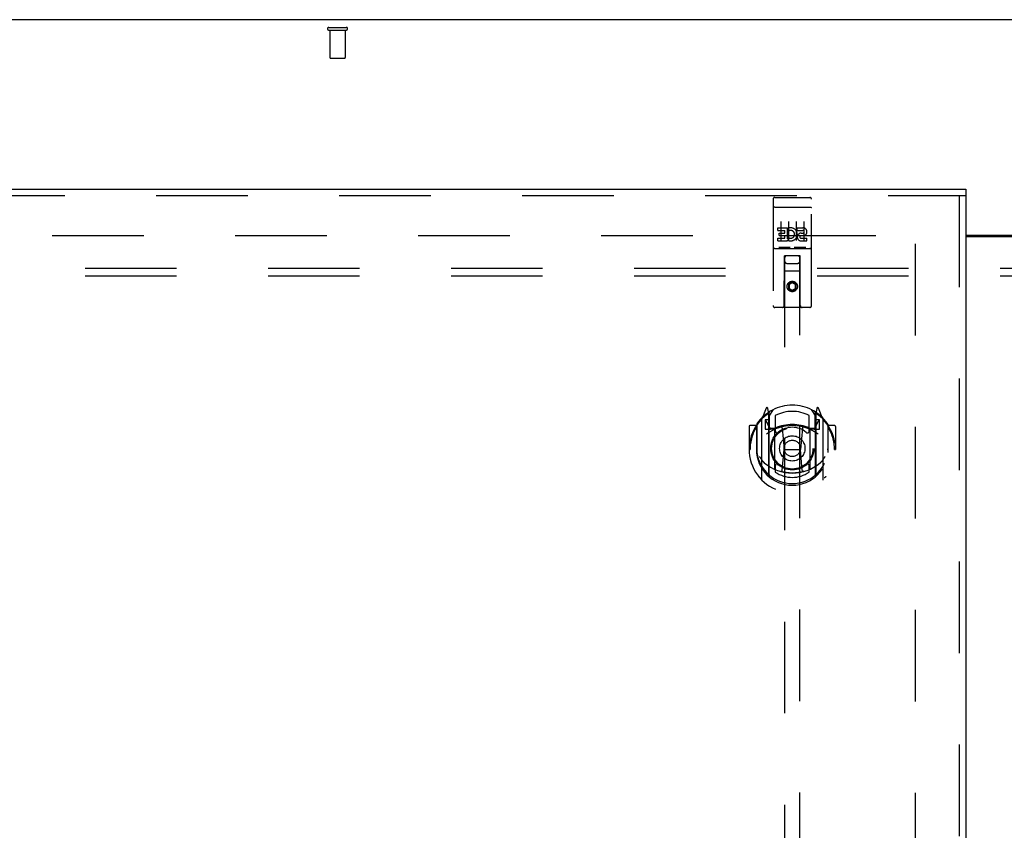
# Model space of a CAD drawing. Header units: inches. Extents: x 0 to 270, y 0 to 175.
# Tile 75 of 95: x 61 to 77, y 106 to 120. Entities that reach past the tile are written whole.
import ezdxf

# ---------------------------------------------------------------- set-up
doc = ezdxf.new("R2010")
doc.units = ezdxf.units.IN
doc.header["$LTSCALE"] = 14.84127
doc.header["$MEASUREMENT"] = 0
doc.linetypes.add('HIDDEN', pattern=[0.2, 0.1, -0.1])
doc.layers.get('0').update_dxf_attribs({"linetype": 'CONTINUOUS'})
for name, color, linetype in [('DEFAULT_2', 8, 'HIDDEN'), ('LEFT_OR_SECONDARY_DOOR_ASSEMBLY', 7, 'CONTINUOUS'), ('SUBPANELS', 7, 'CONTINUOUS')]:
    doc.layers.add(name, color=color, linetype=linetype)

msp = doc.modelspace()

# ---------------------------------------------------------------- linework, layer by layer
at = {"color": 7, "linetype": 'Continuous'}
for p, q in [((110.9024, 119.5404), (45.2774, 119.5404)), ((76.5274, 116.0454), (77.8399, 116.0454))]:
    msp.add_line(p, q, dxfattribs=at)
at = {"color": 3, "linetype": 'Continuous'}
msp.add_line((76.5274, 116.0254), (77.8399, 116.0254), dxfattribs=at)
at = {"layer": 'DEFAULT_2', "color": 8, "linetype": 'HIDDEN'}
for p, q in [((66.1979, 119.4154), (66.4819, 119.4154)), ((66.1979, 119.3724), (66.4819, 119.3724)), ((66.2159, 119.3724), (66.2159, 118.9254)), ((66.4639, 119.3724), (66.4639, 118.9254)), ((66.2259, 118.9154), (66.4539, 118.9154)), ((46.8711, 116.0404), (75.8399, 116.0404)), ((75.7149, 55.0554), (75.7149, 116.0254))]:
    msp.add_line(p, q, dxfattribs=at)
for centre, radius, start, end in [((66.1979, 119.3939), 0.0215, 90, 270), ((66.4819, 119.3939), 0.0215, 270, 90), ((66.2259, 118.9254), 0.01, 180, 270), ((66.4539, 118.9254), 0.01, 270, 360)]:
    msp.add_arc(centre, radius, start, end, dxfattribs=at)
at = {"layer": 'LEFT_OR_SECONDARY_DOOR_ASSEMBLY', "color": 3, "linetype": 'Continuous'}
for p, q in [((45.5899, 116.7904), (76.5274, 116.7904)), ((76.5274, 116.6864), (76.5274, 54.3944))]:
    msp.add_line(p, q, dxfattribs=at)
at = {"layer": 'LEFT_OR_SECONDARY_DOOR_ASSEMBLY', "color": 7, "linetype": 'Continuous'}
msp.add_line((76.5274, 116.7904), (76.5274, 116.6864), dxfattribs=at)
at = {"layer": 'LEFT_OR_SECONDARY_DOOR_ASSEMBLY', "color": 8, "linetype": 'HIDDEN'}
for p, q in [((45.5899, 116.6864), (76.5274, 116.6864)), ((73.4024, 116.6279), (73.4024, 114.9029)), ((73.4324, 116.6579), (73.9974, 116.6579)), ((74.0274, 114.9029), (74.0274, 116.6279)), ((76.4234, 116.6864), (76.4234, 54.3944)), ((73.419, 116.4991), (73.4183, 116.499)), ((73.4198, 116.4992), (73.419, 116.4991)), ((73.4205, 116.4993), (73.4198, 116.4992)), ((73.4213, 116.4993), (73.4205, 116.4993)), ((73.4221, 116.4994), (73.4213, 116.4993)), ((73.4229, 116.4995), (73.4221, 116.4994)), ((73.4237, 116.4995), (73.4229, 116.4995)), ((73.4245, 116.4996), (73.4237, 116.4995)), ((73.4253, 116.4997), (73.4245, 116.4996)), ((73.4261, 116.4997), (73.4253, 116.4997)), ((73.427, 116.4997), (73.4261, 116.4997)), ((73.4278, 116.4998), (73.427, 116.4997)), ((73.4286, 116.4998), (73.4278, 116.4998)), ((73.4295, 116.4998), (73.4286, 116.4998)), ((73.4303, 116.4999), (73.4295, 116.4998)), ((73.4311, 116.4999), (73.4303, 116.4999)), ((73.432, 116.4999), (73.4311, 116.4999)), ((73.432, 116.4999), (73.9974, 116.4999)), ((73.9974, 116.4999), (73.9982, 116.4999)), ((73.9982, 116.4999), (73.9991, 116.4999)), ((73.9991, 116.4999), (73.9999, 116.4998)), ((73.9999, 116.4998), (74.0008, 116.4998)), ((74.0008, 116.4998), (74.0016, 116.4998)), ((74.0016, 116.4998), (74.0024, 116.4998)), ((74.0024, 116.4998), (74.0032, 116.4997)), ((74.0032, 116.4997), (74.0041, 116.4997)), ((74.0041, 116.4997), (74.0049, 116.4996)), ((74.0049, 116.4996), (74.0057, 116.4996)), ((74.0057, 116.4996), (74.0065, 116.4995)), ((74.0065, 116.4995), (74.0073, 116.4995)), ((74.0073, 116.4995), (74.0081, 116.4994)), ((74.0081, 116.4994), (74.0089, 116.4993)), ((74.0089, 116.4993), (74.0096, 116.4992)), ((74.0096, 116.4992), (74.0104, 116.4991)), ((73.5274, 116.2667), (73.5274, 115.9607)), ((73.6524, 116.2667), (73.6524, 115.9607)), ((73.7774, 116.2667), (73.7774, 115.9607)), ((73.9024, 116.2667), (73.9024, 115.9607)), ((73.483, 116.1227), (73.483, 116.1651)), ((73.483, 116.1651), (73.6392, 116.1651)), ((73.483, 116.1227), (73.5966, 116.1227)), ((73.5966, 116.0802), (73.5966, 116.1227)), ((73.6392, 115.9875), (73.6392, 116.1651)), ((73.6636, 116.117), (73.6466, 116.1561)), ((73.7954, 116.1227), (73.7954, 116.1651)), ((73.7954, 116.1651), (73.8879, 116.1651)), ((73.7954, 116.1227), (73.8879, 116.1227)), ((73.483, 115.9519), (73.483, 115.9943)), ((73.483, 115.9943), (73.5966, 115.9943)), ((73.483, 115.9519), (73.6392, 115.9519)), ((73.5044, 116.0378), (73.5044, 116.0802)), ((73.5044, 116.0802), (73.5966, 116.0802)), ((73.5044, 116.0378), (73.5966, 116.0378)), ((73.5966, 115.9943), (73.5966, 116.0378)), ((73.6392, 115.9875), (73.6522, 116.0061)), ((73.6392, 115.9519), (73.6392, 115.9641)), ((73.6427, 115.9624), (73.6392, 115.9641)), ((73.8554, 116.0378), (73.9017, 116.0378)), ((73.8593, 116.0788), (73.8878, 116.0788)), ((73.8593, 115.9943), (73.9517, 115.9943)), ((73.8593, 115.9519), (73.9517, 115.9519)), ((73.9517, 115.9519), (73.9517, 115.9943)), ((73.4324, 115.8299), (73.9974, 115.8299)), ((73.676, 115.8459), (73.504, 115.8459)), ((73.926, 115.8459), (73.754, 115.8459)), ((73.5849, 114.9029), (73.5884, 115.7129)), ((73.6099, 115.7129), (73.5884, 115.7129)), ((73.5899, 115.7129), (73.5899, 87.7111)), ((73.8199, 115.7129), (73.6099, 115.7129)), ((73.8414, 115.7129), (73.8199, 115.7129)), ((73.8399, 87.7111), (73.8399, 115.7129)), ((73.8449, 114.9029), (73.8414, 115.7129)), ((73.8425, 115.4629), (73.5873, 115.4629)), ((73.6299, 115.5879), (73.7999, 115.5879)), ((73.7149, 115.2847), (73.6524, 115.2486)), ((73.6524, 115.2486), (73.6524, 115.1765)), ((73.6524, 115.2486), (73.6624, 115.2429)), ((73.6524, 115.1765), (73.6624, 115.1822)), ((73.6524, 115.1765), (73.7149, 115.1404)), ((73.7149, 115.2732), (73.6624, 115.2429)), ((73.6624, 115.2429), (73.6624, 115.1822)), ((73.6624, 115.1822), (73.7149, 115.1519)), ((73.7149, 115.2847), (73.7149, 115.2732)), ((73.7774, 115.2486), (73.7149, 115.2847)), ((73.7674, 115.2429), (73.7149, 115.2732)), ((73.7149, 115.1519), (73.7674, 115.1822)), ((73.7149, 115.1404), (73.7774, 115.1765)), ((73.7149, 115.1404), (73.7149, 115.1519)), ((73.7774, 115.2486), (73.7674, 115.2429)), ((73.7674, 115.1822), (73.7674, 115.2429)), ((73.7774, 115.1765), (73.7674, 115.1822)), ((73.7774, 115.1765), (73.7774, 115.2486)), ((73.9974, 114.8729), (73.4324, 114.8729)), ((73.2895, 113.2387), (73.2193, 113.0632)), ((73.3324, 113.1551), (73.3182, 113.2357)), ((74.1116, 113.2357), (74.0974, 113.1551)), ((74.2105, 113.0632), (74.1403, 113.2387)), ((73.3111, 113.1587), (73.3108, 113.1585)), ((73.3111, 113.1587), (73.3108, 113.1585)), ((73.3116, 113.159), (73.3111, 113.1587)), ((73.3324, 112.1389), (73.3324, 113.1551)), ((73.3399, 113.1079), (73.4099, 113.2169)), ((73.3399, 112.1638), (73.3399, 113.1668)), ((73.3424, 113.1422), (73.3424, 112.9348)), ((73.4399, 113.1201), (73.4399, 112.8675)), ((73.9899, 112.8675), (73.9899, 113.1201)), ((74.0199, 113.2169), (74.0899, 113.1079)), ((74.0874, 112.9348), (74.0874, 113.1422)), ((74.0899, 112.1638), (74.0899, 113.1668)), ((74.0974, 113.1551), (74.0974, 112.1389)), ((74.1189, 113.1585), (74.1144, 113.1617)), ((73.0149, 112.9421), (73.0149, 112.5689)), ((73.1324, 112.9571), (73.0299, 112.9571)), ((73.1324, 112.9571), (73.1324, 112.5689)), ((73.1405, 112.9421), (73.1324, 112.9571)), ((73.1399, 112.9798), (73.1399, 112.5222)), ((73.2149, 113.0526), (73.2149, 112.0851)), ((73.2724, 113.0479), (73.2724, 112.8979)), ((73.3399, 113.0479), (73.2724, 113.0479)), ((73.2807, 113.0402), (73.3101, 112.9943)), ((73.3624, 112.9148), (73.4282, 112.9148)), ((73.5518, 112.913), (73.5824, 112.5689)), ((73.878, 112.913), (73.8474, 112.5689)), ((74.0016, 112.9148), (74.0674, 112.9148)), ((74.1574, 113.0479), (74.0899, 113.0479)), ((74.1197, 112.9943), (74.1491, 113.0402)), ((74.1574, 112.8979), (74.1574, 113.0479)), ((74.2149, 112.0851), (74.2149, 113.0526)), ((74.2974, 112.9571), (74.2893, 112.9421)), ((74.2899, 112.9798), (74.2899, 112.5222)), ((74.2974, 112.5689), (74.2974, 112.9571)), ((74.3999, 112.9571), (74.2974, 112.9571)), ((74.4149, 112.9421), (74.4149, 112.5689)), ((73.2724, 112.8979), (73.3324, 112.8979)), ((73.4324, 112.8968), (73.3599, 112.8968)), ((73.4324, 112.2558), (73.4324, 112.887)), ((74.0699, 112.8968), (73.9974, 112.8968)), ((73.9974, 112.887), (73.9974, 112.2558)), ((74.0974, 112.8979), (74.1574, 112.8979)), ((73.0149, 112.5689), (73.0299, 112.5689)), ((73.1324, 112.5689), (73.1474, 112.5689)), ((73.5522, 112.2296), (73.5824, 112.5689)), ((73.5824, 112.5689), (73.8474, 112.5689)), ((73.8776, 112.2296), (73.8474, 112.5689)), ((74.2974, 112.5689), (74.2824, 112.5689)), ((74.3999, 112.5689), (74.4149, 112.5689)), ((73.4399, 112.3063), (73.4399, 112.2035)), ((73.9899, 112.2035), (73.9899, 112.3063))]:
    msp.add_line(p, q, dxfattribs=at)
for points in [[(73.4183, 116.499), (73.4179, 116.4989), (73.4175, 116.4989), (73.4172, 116.4988), (73.4168, 116.4988), (73.4164, 116.4987), (73.4161, 116.4987), (73.4157, 116.4986), (73.4154, 116.4986), (73.415, 116.4985), (73.4147, 116.4984), (73.4144, 116.4984), (73.414, 116.4983), (73.4137, 116.4982), (73.4134, 116.4982), (73.413, 116.4981), (73.4127, 116.498), (73.4124, 116.498), (73.4121, 116.4979), (73.4118, 116.4978), (73.4115, 116.4978), (73.4112, 116.4977), (73.4109, 116.4976), (73.4106, 116.4975), (73.4103, 116.4975), (73.41, 116.4974), (73.4097, 116.4973), (73.4095, 116.4972), (73.4092, 116.4971), (73.4089, 116.4971), (73.4087, 116.497), (73.4084, 116.4969), (73.4082, 116.4968), (73.4079, 116.4967), (73.4077, 116.4966), (73.4074, 116.4966), (73.4072, 116.4965), (73.407, 116.4964), (73.4068, 116.4963), (73.4066, 116.4962), (73.4063, 116.4961), (73.4061, 116.496), (73.4059, 116.4959), (73.4057, 116.4958), (73.4055, 116.4957), (73.4054, 116.4957), (73.4052, 116.4956), (73.405, 116.4955), (73.4048, 116.4954), (73.4047, 116.4953), (73.4045, 116.4952), (73.4044, 116.4951), (73.4042, 116.495), (73.4041, 116.4949), (73.4039, 116.4948), (73.4038, 116.4947), (73.4037, 116.4946), (73.4036, 116.4945), (73.4035, 116.4944), (73.4033, 116.4943), (73.4032, 116.4942), (73.4031, 116.4941), (73.4031, 116.494), (73.403, 116.4939), (73.4029, 116.4938), (73.4028, 116.4937), (73.4027, 116.4936), (73.4027, 116.4935), (73.4026, 116.4934), (73.4026, 116.4933), (73.4025, 116.4932), (73.4025, 116.4931), (73.4025, 116.493), (73.4024, 116.4929), (73.4024, 116.4927), (73.4024, 116.4926), (73.4024, 116.4925), (73.4024, 116.4924)], [(74.0104, 116.4991), (74.0112, 116.499), (74.0115, 116.499), (74.0119, 116.4989), (74.0123, 116.4989), (74.0126, 116.4988), (74.013, 116.4988), (74.0134, 116.4987), (74.0137, 116.4987), (74.0141, 116.4986), (74.0144, 116.4986), (74.0147, 116.4985), (74.0151, 116.4984), (74.0154, 116.4984), (74.0158, 116.4983), (74.0161, 116.4982), (74.0164, 116.4982), (74.0167, 116.4981), (74.0171, 116.498), (74.0174, 116.498), (74.0177, 116.4979), (74.018, 116.4978), (74.0183, 116.4978), (74.0186, 116.4977), (74.0189, 116.4976), (74.0192, 116.4975), (74.0195, 116.4975), (74.0198, 116.4974), (74.02, 116.4973), (74.0203, 116.4972), (74.0206, 116.4971), (74.0208, 116.4971), (74.0211, 116.497), (74.0214, 116.4969), (74.0216, 116.4968), (74.0219, 116.4967), (74.0221, 116.4966), (74.0223, 116.4966), (74.0226, 116.4965), (74.0228, 116.4964), (74.023, 116.4963), (74.0232, 116.4962), (74.0234, 116.4961), (74.0236, 116.496), (74.0238, 116.4959), (74.024, 116.4958), (74.0242, 116.4957), (74.0244, 116.4957), (74.0246, 116.4956), (74.0248, 116.4955), (74.0249, 116.4954), (74.0251, 116.4953), (74.0253, 116.4952), (74.0254, 116.4951), (74.0256, 116.495), (74.0257, 116.4949), (74.0258, 116.4948), (74.026, 116.4947), (74.0261, 116.4946), (74.0262, 116.4945), (74.0263, 116.4944), (74.0264, 116.4943), (74.0265, 116.4942), (74.0266, 116.4941), (74.0267, 116.494), (74.0268, 116.4939), (74.0269, 116.4938), (74.027, 116.4937), (74.027, 116.4936), (74.0271, 116.4935), (74.0272, 116.4934), (74.0272, 116.4933), (74.0272, 116.4932), (74.0273, 116.4931), (74.0273, 116.493), (74.0273, 116.4929), (74.0274, 116.4927), (74.0274, 116.4926), (74.0274, 116.4925), (74.0274, 116.4924)], [(73.504, 115.8459), (73.5038, 115.8459), (73.5036, 115.8459), (73.5033, 115.8459), (73.5031, 115.8459), (73.5029, 115.8459), (73.5027, 115.8459), (73.5026, 115.8459), (73.5024, 115.8459), (73.5022, 115.8459), (73.502, 115.8459), (73.5018, 115.846), (73.5016, 115.846), (73.5015, 115.846), (73.5013, 115.846), (73.5011, 115.846), (73.501, 115.846), (73.5008, 115.8461), (73.5007, 115.8461), (73.5005, 115.8461), (73.5004, 115.8461), (73.5002, 115.8462), (73.5001, 115.8462), (73.4999, 115.8462), (73.4998, 115.8462), (73.4997, 115.8463), (73.4995, 115.8463), (73.4994, 115.8463), (73.4993, 115.8464), (73.4991, 115.8464), (73.499, 115.8464), (73.4989, 115.8465), (73.4988, 115.8465), (73.4987, 115.8465), (73.4986, 115.8466), (73.4984, 115.8466), (73.4983, 115.8467), (73.4982, 115.8467), (73.4981, 115.8467), (73.498, 115.8468), (73.4979, 115.8468), (73.4978, 115.8469), (73.4977, 115.8469), (73.4977, 115.8469), (73.4976, 115.847), (73.4975, 115.847), (73.4974, 115.8471)], [(73.6824, 115.8471), (73.6823, 115.847), (73.6822, 115.847), (73.6821, 115.8469), (73.682, 115.8469), (73.6819, 115.8469), (73.6818, 115.8468), (73.6817, 115.8468), (73.6816, 115.8467), (73.6815, 115.8467), (73.6814, 115.8467), (73.6813, 115.8466), (73.6812, 115.8466), (73.6811, 115.8465), (73.681, 115.8465), (73.6809, 115.8465), (73.6808, 115.8464), (73.6806, 115.8464), (73.6805, 115.8464), (73.6804, 115.8463), (73.6803, 115.8463), (73.6801, 115.8463), (73.68, 115.8462), (73.6798, 115.8462), (73.6797, 115.8462), (73.6796, 115.8462), (73.6794, 115.8461), (73.6793, 115.8461), (73.6791, 115.8461), (73.679, 115.8461), (73.6788, 115.846), (73.6786, 115.846), (73.6785, 115.846), (73.6783, 115.846), (73.6781, 115.846), (73.678, 115.846), (73.6778, 115.8459), (73.6776, 115.8459), (73.6774, 115.8459), (73.6772, 115.8459), (73.677, 115.8459), (73.6768, 115.8459), (73.6766, 115.8459), (73.6764, 115.8459), (73.6762, 115.8459), (73.676, 115.8459)], [(73.754, 115.8459), (73.7538, 115.8459), (73.7536, 115.8459), (73.7534, 115.8459), (73.7531, 115.8459), (73.7529, 115.8459), (73.7528, 115.8459), (73.7526, 115.8459), (73.7524, 115.8459), (73.7522, 115.8459), (73.752, 115.8459), (73.7518, 115.846), (73.7516, 115.846), (73.7515, 115.846), (73.7513, 115.846), (73.7511, 115.846), (73.751, 115.846), (73.7508, 115.8461), (73.7507, 115.8461), (73.7505, 115.8461), (73.7504, 115.8461), (73.7502, 115.8462), (73.7501, 115.8462), (73.7499, 115.8462), (73.7498, 115.8462), (73.7497, 115.8463), (73.7495, 115.8463), (73.7494, 115.8463), (73.7493, 115.8464), (73.7491, 115.8464), (73.749, 115.8464), (73.7489, 115.8465), (73.7488, 115.8465), (73.7487, 115.8465), (73.7486, 115.8466), (73.7485, 115.8466), (73.7483, 115.8467), (73.7482, 115.8467), (73.7481, 115.8467), (73.748, 115.8468), (73.7479, 115.8468), (73.7478, 115.8469), (73.7477, 115.8469), (73.7477, 115.8469), (73.7476, 115.847), (73.7475, 115.847), (73.7474, 115.8471)], [(73.9324, 115.8471), (73.9323, 115.847), (73.9322, 115.847), (73.9321, 115.8469), (73.932, 115.8469), (73.9319, 115.8469), (73.9318, 115.8468), (73.9318, 115.8468), (73.9316, 115.8467), (73.9315, 115.8467), (73.9314, 115.8467), (73.9313, 115.8466), (73.9312, 115.8466), (73.9311, 115.8465), (73.931, 115.8465), (73.9309, 115.8465), (73.9308, 115.8464), (73.9306, 115.8464), (73.9305, 115.8464), (73.9304, 115.8463), (73.9303, 115.8463), (73.9301, 115.8463), (73.93, 115.8462), (73.9299, 115.8462), (73.9297, 115.8462), (73.9296, 115.8462), (73.9294, 115.8461), (73.9293, 115.8461), (73.9291, 115.8461), (73.929, 115.8461), (73.9288, 115.846), (73.9286, 115.846), (73.9285, 115.846), (73.9283, 115.846), (73.9281, 115.846), (73.928, 115.846), (73.9278, 115.8459), (73.9276, 115.8459), (73.9274, 115.8459), (73.9272, 115.8459), (73.927, 115.8459), (73.9268, 115.8459), (73.9266, 115.8459), (73.9264, 115.8459), (73.9262, 115.8459), (73.926, 115.8459)], [(73.1695, 113.0077), (73.1702, 113.0085), (73.1709, 113.0094), (73.1716, 113.0102), (73.1723, 113.011), (73.173, 113.0118), (73.1738, 113.0126), (73.1745, 113.0133), (73.1752, 113.0141), (73.176, 113.0149), (73.1768, 113.0156), (73.1775, 113.0163), (73.1783, 113.0171), (73.1791, 113.0178), (73.1799, 113.0185), (73.1807, 113.0191), (73.1815, 113.0198), (73.1823, 113.0205), (73.1832, 113.0211), (73.184, 113.0217), (73.1848, 113.0224), (73.1857, 113.023), (73.1865, 113.0236), (73.1874, 113.0241), (73.1883, 113.0247), (73.1891, 113.0252), (73.19, 113.0258), (73.1909, 113.0263), (73.1918, 113.0268), (73.1927, 113.0273), (73.1936, 113.0278), (73.1945, 113.0282), (73.1954, 113.0287), (73.1964, 113.0291), (73.1973, 113.0295)], [(74.2325, 113.0295), (74.2334, 113.0291), (74.2343, 113.0287), (74.2353, 113.0282), (74.2362, 113.0278), (74.2371, 113.0273), (74.238, 113.0268), (74.2389, 113.0263), (74.2398, 113.0258), (74.2407, 113.0252), (74.2415, 113.0247), (74.2424, 113.0241), (74.2433, 113.0236), (74.2441, 113.023), (74.245, 113.0224), (74.2458, 113.0217), (74.2466, 113.0211), (74.2475, 113.0205), (74.2483, 113.0198), (74.2491, 113.0191), (74.2499, 113.0185), (74.2507, 113.0178), (74.2515, 113.0171), (74.2523, 113.0163), (74.253, 113.0156), (74.2538, 113.0149), (74.2545, 113.0141), (74.2553, 113.0133), (74.256, 113.0126), (74.2568, 113.0118), (74.2575, 113.011), (74.2582, 113.0102), (74.2589, 113.0094), (74.2596, 113.0085), (74.2603, 113.0077)], [(73.1824, 112.4555), (73.1855, 112.4502), (73.1885, 112.4452), (73.1915, 112.4403), (73.1944, 112.4357), (73.1972, 112.4313), (73.1999, 112.4271), (73.2026, 112.423), (73.2052, 112.4191), (73.2077, 112.4153), (73.2102, 112.4117), (73.2127, 112.4083), (73.2151, 112.405), (73.2174, 112.4017), (73.2197, 112.3987), (73.222, 112.3957), (73.2242, 112.3928), (73.2264, 112.3901), (73.2285, 112.3874), (73.2306, 112.3849), (73.2326, 112.3824), (73.2346, 112.3801), (73.2366, 112.3778), (73.2385, 112.3756), (73.2404, 112.3735), (73.2423, 112.3715), (73.2441, 112.3695), (73.2459, 112.3677), (73.2477, 112.3659), (73.2494, 112.3641), (73.2511, 112.3625), (73.2527, 112.3609), (73.2544, 112.3594), (73.256, 112.3579), (73.2575, 112.3565), (73.259, 112.3551), (73.2605, 112.3539)], [(74.1692, 112.3539), (74.1707, 112.3551), (74.1722, 112.3565), (74.1738, 112.3579), (74.1754, 112.3593), (74.177, 112.3609), (74.1787, 112.3625), (74.1804, 112.3641), (74.1821, 112.3659), (74.1839, 112.3677), (74.1857, 112.3695), (74.1875, 112.3715), (74.1893, 112.3735), (74.1912, 112.3756), (74.1932, 112.3778), (74.1951, 112.3801), (74.1972, 112.3824), (74.1992, 112.3849), (74.2013, 112.3874), (74.2034, 112.3901), (74.2056, 112.3928), (74.2078, 112.3957), (74.21, 112.3986), (74.2123, 112.4017), (74.2147, 112.4049), (74.2171, 112.4082), (74.2195, 112.4117), (74.222, 112.4153), (74.2246, 112.4191), (74.2272, 112.423), (74.2299, 112.427), (74.2326, 112.4313), (74.2354, 112.4357), (74.2383, 112.4403), (74.2412, 112.4451), (74.2443, 112.4502), (74.2474, 112.4555)], [(73.1973, 112.1082), (73.1964, 112.1086), (73.1954, 112.1091), (73.1945, 112.1095), (73.1936, 112.11), (73.1927, 112.1105), (73.1918, 112.1109), (73.1909, 112.1115), (73.19, 112.112), (73.1891, 112.1125), (73.1883, 112.1131), (73.1874, 112.1136), (73.1865, 112.1142), (73.1857, 112.1148), (73.1848, 112.1154), (73.184, 112.116), (73.1832, 112.1166), (73.1823, 112.1173), (73.1815, 112.1179), (73.1807, 112.1186), (73.1799, 112.1193), (73.1791, 112.12), (73.1783, 112.1207), (73.1775, 112.1214), (73.1768, 112.1221), (73.176, 112.1229), (73.1752, 112.1236), (73.1745, 112.1244), (73.1738, 112.1252), (73.173, 112.126), (73.1723, 112.1268), (73.1716, 112.1276), (73.1709, 112.1284), (73.1702, 112.1292), (73.1695, 112.1301)], [(73.9028, 112.2121), (73.8974, 112.2106), (73.892, 112.2092), (73.8866, 112.2078), (73.8812, 112.2064), (73.8757, 112.2051), (73.8703, 112.2038), (73.8648, 112.2026), (73.8594, 112.2014), (73.8539, 112.2003), (73.8484, 112.1992), (73.8429, 112.1982), (73.8374, 112.1972), (73.8319, 112.1962), (73.8263, 112.1953), (73.8208, 112.1944), (73.8153, 112.1936), (73.8097, 112.1928), (73.8042, 112.1921), (73.7986, 112.1914), (73.7931, 112.1907), (73.7875, 112.1901), (73.7819, 112.1896), (73.7764, 112.1891), (73.7708, 112.1886), (73.7652, 112.1882), (73.7596, 112.1878), (73.754, 112.1875), (73.7485, 112.1872), (73.7429, 112.1869), (73.7373, 112.1867), (73.7317, 112.1866), (73.7261, 112.1865), (73.7205, 112.1864), (73.7149, 112.1864), (73.7093, 112.1864), (73.7037, 112.1865), (73.6981, 112.1866), (73.6925, 112.1867), (73.6869, 112.1869), (73.6813, 112.1872), (73.6757, 112.1875), (73.6701, 112.1878), (73.6646, 112.1882), (73.659, 112.1886), (73.6534, 112.1891), (73.6478, 112.1896), (73.6423, 112.1901), (73.6367, 112.1907), (73.6311, 112.1914), (73.6256, 112.1921), (73.62, 112.1928), (73.6145, 112.1936), (73.609, 112.1944), (73.6034, 112.1953), (73.5979, 112.1962), (73.5924, 112.1972), (73.5869, 112.1982), (73.5814, 112.1992), (73.5759, 112.2003), (73.5704, 112.2014), (73.565, 112.2026), (73.5595, 112.2038), (73.554, 112.2051), (73.5486, 112.2064), (73.5432, 112.2078), (73.5377, 112.2092), (73.5323, 112.2106), (73.5269, 112.2121)], [(74.2603, 112.1301), (74.2596, 112.1292), (74.2589, 112.1284), (74.2582, 112.1276), (74.2575, 112.1268), (74.2568, 112.126), (74.256, 112.1252), (74.2553, 112.1244), (74.2545, 112.1236), (74.2538, 112.1229), (74.253, 112.1221), (74.2523, 112.1214), (74.2515, 112.1207), (74.2507, 112.12), (74.2499, 112.1193), (74.2491, 112.1186), (74.2483, 112.1179), (74.2475, 112.1173), (74.2466, 112.1166), (74.2458, 112.116), (74.245, 112.1154), (74.2441, 112.1148), (74.2433, 112.1142), (74.2424, 112.1136), (74.2415, 112.1131), (74.2407, 112.1125), (74.2398, 112.112), (74.2389, 112.1115), (74.238, 112.1109), (74.2371, 112.1105), (74.2362, 112.11), (74.2353, 112.1095), (74.2343, 112.1091), (74.2334, 112.1086), (74.2325, 112.1082)]]:
    msp.add_lwpolyline(points, dxfattribs=at)
for centre, radius in [((73.7149, 115.2129), 0.085), ((73.7149, 115.2129), 0.0845), ((73.7149, 112.5869), 0.35), ((73.7149, 112.5869), 0.335), ((73.7149, 112.5869), 0.205), ((73.7149, 112.5869), 0.133)]:
    msp.add_circle(centre, radius, dxfattribs=at)
for centre, radius, start, end in [((73.4324, 116.6279), 0.03, 90, 180), ((73.9974, 116.6279), 0.03, 0, 90), ((73.6889, 116.0583), 0.1065, 244.26362, 113.40274), ((73.6889, 116.0583), 0.0639, 234.88948, 113.40261), ((73.8879, 116.1007), 0.0219, 269.90115, 90), ((73.888, 116.1007), 0.0644, 282.29948, 90.07752), ((73.8593, 116.0153), 0.0635, 90, 270), ((73.8593, 116.0162), 0.0219, 100.307, 270), ((73.4324, 115.7999), 0.03, 90, 180), ((73.9974, 115.7999), 0.03, 0, 90), ((73.6299, 115.6729), 0.04, 90, 180), ((73.6299, 115.6279), 0.04, 180, 270), ((73.7999, 115.6729), 0.04, 0, 90), ((73.7999, 115.6279), 0.04, 270, 360), ((73.4324, 114.9029), 0.03, 180, 270), ((73.5549, 114.9029), 0.03, 270, 360), ((73.8749, 114.9029), 0.03, 180, 270), ((73.9974, 114.9029), 0.03, 270, 360), ((73.7149, 112.5869), 0.7, 35.29614, 144.70386), ((73.3034, 113.2331), 0.015, 10, 158.19585), ((74.1264, 113.2331), 0.015, 21.80415, 170), ((73.7149, 112.5689), 0.7, 125.51263, 54.48737), ((73.2299, 113.0526), 0.015, 135.07479, 180), ((73.3199, 113.1224), 0.02, 0, 125.51263), ((73.3224, 113.1422), 0.02, 0, 125.25426), ((73.3599, 113.1668), 0.02, 121.4688, 179.99919), ((73.7149, 112.5869), 0.6, 62.72039, 117.27961), ((74.0699, 113.1668), 0.02, 0, 58.52955), ((74.1074, 113.1422), 0.02, 54.74574, 180), ((74.1099, 113.1224), 0.02, 54.48737, 180), ((74.1999, 113.0526), 0.015, 0, 44.92521), ((73.0299, 112.9421), 0.015, 90, 180), ((73.7149, 112.5689), 0.685, 146.98851, 180), ((73.1599, 112.9798), 0.02, 144.70386, 180), ((73.2849, 113.0429), 0.005, 90, 212.67924), ((73.7149, 112.2564), 0.7, 53.23192, 126.76808), ((73.1519, 112.8928), 0.188, 0, 32.67924), ((73.3599, 112.9168), 0.02, 180, 270), ((73.3624, 112.9348), 0.02, 180, 270), ((73.4282, 112.9348), 0.02, 270, 293.46396), ((73.7149, 112.2744), 0.7, 66.53604, 113.46396), ((73.7149, 112.5869), 0.3425, 48.87392, 131.12608), ((73.5319, 112.9113), 0.02, 5.07961, 105.6131), ((73.8979, 112.9113), 0.02, 74.3869, 174.92039), ((74.0016, 112.9348), 0.02, 246.53604, 270), ((74.0674, 112.9348), 0.02, 270, 360), ((74.0699, 112.9168), 0.02, 270, 360), ((74.2779, 112.8928), 0.188, 147.32076, 180), ((74.1449, 113.0429), 0.005, 327.32076, 90), ((74.2699, 112.9798), 0.02, 0, 35.29614), ((73.7149, 112.5689), 0.685, 0, 33.01149), ((74.3999, 112.9421), 0.015, 0, 90), ((73.4474, 112.887), 0.015, 112.9863, 180), ((73.4699, 112.8675), 0.03, 180, 311.12608), ((73.9599, 112.8675), 0.03, 228.87392, 360), ((73.9824, 112.887), 0.015, 0, 67.0137), ((73.7149, 112.5714), 0.5825, 180.24643, 359.75357), ((73.1599, 112.5222), 0.02, 180, 187.66218), ((73.7149, 112.5969), 0.58, 187.66218, 352.33782), ((74.2699, 112.5222), 0.02, 352.33782, 360), ((73.7149, 112.8864), 0.7, 229.52902, 310.47098), ((73.4699, 112.3063), 0.03, 48.87392, 180), ((73.7149, 112.5869), 0.3425, 228.87392, 311.12608), ((73.9599, 112.3063), 0.03, 0, 131.12608), ((73.3474, 112.1389), 0.015, 180, 229.64129), ((73.3599, 112.1638), 0.02, 180, 230.65944), ((73.4474, 112.2558), 0.015, 180, 247.0137), ((73.7149, 112.5969), 0.48, 235.04613, 304.95387), ((73.5323, 112.2313), 0.02, 254.42484, 354.92039), ((73.8975, 112.2313), 0.02, 185.07961, 285.57516), ((73.9824, 112.2558), 0.015, 292.9863, 360), ((74.0699, 112.1638), 0.02, 309.33785, 359.99835), ((74.0824, 112.1389), 0.015, 310.35871, 360), ((73.2299, 112.0851), 0.015, 180, 224.92521), ((74.1999, 112.0851), 0.015, 315.07479, 360)]:
    msp.add_arc(centre, radius, start, end, dxfattribs=at)
at = {"layer": 'SUBPANELS', "color": 8, "linetype": 'HIDDEN'}
for p, q in [((50.3711, 115.5091), (106.3086, 115.5091)), ((50.3711, 115.3841), (106.3086, 115.3841))]:
    msp.add_line(p, q, dxfattribs=at)

doc.saveas('drawing.dxf')
